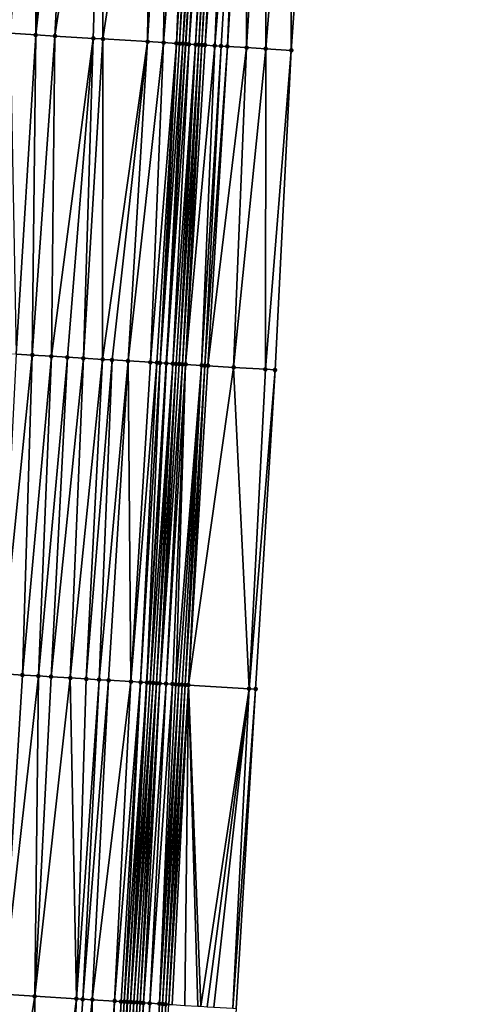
# Model space of a CAD drawing. Header units: feet. Extents: x 2004186 to 2014793, y 836912 to 864902.
# Tile 234 of 256: x 2010652 to 2010679, y 844083 to 844145. Entities that reach past the tile are written whole.
import ezdxf

# ---------------------------------------------------------------- set-up
doc = ezdxf.new("R2010")
doc.units = ezdxf.units.FT
doc.header["$LTSCALE"] = 100
doc.header["$MEASUREMENT"] = 0
for name, color, linetype, lineweight in [('EP_Travel Lane', 5, 'Continuous', 40), ('Road Shots', 4, 'Continuous', 200), ('Road X-Section', 30, 'Continuous', 13)]:
    doc.layers.add(name, color=color, linetype=linetype, lineweight=lineweight)
doc.layers.add('I-77 SB_MM21-27-Surface-Border', color=7, linetype='Continuous')
doc.layers.add('I-77 SB_MM21-27-Surface-TIN', color=7, linetype='Continuous')

msp = doc.modelspace()

# ---------------------------------------------------------------- linework, layer by layer
at = {"layer": 'EP_Travel Lane'}
msp.add_polyline3d([(2010652.293614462, 843983.7898986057, 402.2947427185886), (2010653.519511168, 844003.7446208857, 402.6985902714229), (2010654.74551243, 844023.7010450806, 403.0564440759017), (2010655.96587658, 844043.6601527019, 403.4205817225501), (2010657.179518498, 844063.619326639, 403.7991171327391), (2010658.392503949, 844083.5783035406, 404.1764646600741), (2010659.605508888, 844103.537601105, 404.5468741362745), (2010660.818492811, 844123.4965528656, 404.9201361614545), (2010662.031520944, 844143.4562320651, 405.279665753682), (2010663.244502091, 844163.4151381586, 405.6566152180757), (2010664.459991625, 844183.3718996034, 406.0666099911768), (2010665.681578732, 844203.3287732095, 406.4237878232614), (2010666.906776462, 844223.2876493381, 406.7890503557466), (2010668.131952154, 844243.24616647, 407.1425066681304), (2010669.357173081, 844263.2054204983, 407.4806353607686), (2010670.582100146, 844283.1598874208, 407.8354899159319), (2010671.806792, 844303.1105226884, 408.2226796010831), (2010673.031799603, 844323.0663015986, 408.5696765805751)], dxfattribs=at)
at = {"layer": 'I-77 SB_MM21-27-Surface-Border', "color": 3, "linetype": 'ByBlock', "lineweight": -2}
msp.add_polyline3d([(2010679.441837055, 844322.6775378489, 408.3066034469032), (2010677.817564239, 844302.745994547, 407.977288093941), (2010676.592881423, 844282.7955065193, 407.5984629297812), (2010675.367902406, 844262.8401932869, 407.2558964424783), (2010674.342303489, 844242.8686488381, 406.9189160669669), (2010673.316788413, 844222.898470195, 406.5529556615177), (2010672.291216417, 844202.9273642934, 406.1855635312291), (2010671.267680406, 844182.9597697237, 405.8222436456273), (2010670.047669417, 844163.0039254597, 405.4363128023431), (2010668.629237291, 844143.0574621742, 405.060058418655), (2010667.610031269, 844123.0861239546, 404.6875750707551), (2010666.391248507, 844103.1278178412, 404.3125215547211), (2010665.172410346, 844083.1686045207, 403.9459547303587), (2010663.753969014, 844063.2219904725, 403.5697989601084), (2010662.535033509, 844043.2632806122, 403.190444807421), (2010661.115064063, 844023.3155918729, 402.8230563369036), (2010659.494500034, 844003.3831283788, 402.478977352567), (2010658.073669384, 843983.4401941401, 402.0915249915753)], dxfattribs=at)
at = {"layer": 'I-77 SB_MM21-27-Surface-TIN', "color": 128, "linetype": 'ByBlock', "lineweight": -2}
for points in [[(2010652.67956592, 844164.0570336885, 405.8266912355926), (2010651.481775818, 844164.1298278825, 405.8449393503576), (2010651.061511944, 844144.1228637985, 405.4534576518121)], [(2010652.67956592, 844164.0570336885, 405.8266912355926), (2010651.061511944, 844144.1228637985, 405.4534576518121), (2010652.658569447, 844144.0258709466, 405.425069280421)], [(2010653.677729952, 844163.996463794, 405.8066815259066), (2010652.67956592, 844164.0570336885, 405.8266912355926), (2010652.658569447, 844144.0258709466, 405.425069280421)], [(2010654.875521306, 844163.9236901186, 405.7873614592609), (2010653.677729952, 844163.996463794, 405.8066815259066), (2010652.658569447, 844144.0258709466, 405.425069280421)], [(2010654.875521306, 844163.9236901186, 405.7873614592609), (2010652.658569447, 844144.0258709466, 405.425069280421), (2010653.856359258, 844143.9530719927, 405.4066774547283)], [(2010656.87182216, 844163.802104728, 405.7706218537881), (2010654.875521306, 844163.9236901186, 405.7873614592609), (2010653.856359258, 844143.9530719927, 405.4066774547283)], [(2010656.87182216, 844163.802104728, 405.7706218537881), (2010653.856359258, 844143.9530719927, 405.4066774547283), (2010656.251922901, 844143.8072124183, 405.3838621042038)], [(2010656.87182216, 844163.802104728, 405.7706218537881), (2010656.251922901, 844143.8072124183, 405.3838621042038), (2010656.850816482, 844143.7707912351, 405.3758249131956)], [(2010659.866283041, 844163.6198838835, 405.737297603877), (2010656.87182216, 844163.802104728, 405.7706218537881), (2010656.850816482, 844143.7707912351, 405.3758249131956)], [(2010659.866283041, 844163.6198838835, 405.737297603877), (2010656.850816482, 844143.7707912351, 405.3758249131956), (2010659.645641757, 844143.6006385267, 405.3483104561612)], [(2010660.864439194, 844163.5591849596, 405.7240288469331), (2010659.866283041, 844163.6198838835, 405.737297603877), (2010659.645641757, 844143.6006385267, 405.3483104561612)], [(2010660.864439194, 844163.5591849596, 405.7240288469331), (2010659.645641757, 844143.6006385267, 405.3483104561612), (2010660.643802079, 844143.5400078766, 405.3311078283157)], [(2010662.261868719, 844163.4743851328, 405.6961184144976), (2010660.864439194, 844163.5591849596, 405.7240288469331), (2010660.643802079, 844143.5400078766, 405.3311078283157)], [(2010662.261868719, 844163.4743851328, 405.6961184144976), (2010660.643802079, 844143.5400078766, 405.3311078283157), (2010661.442336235, 844143.4915999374, 405.3121900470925)], [(2010662.461503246, 844163.4622993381, 405.6906440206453), (2010662.261868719, 844163.4743851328, 405.6961184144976), (2010661.442336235, 844143.4915999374, 405.3121900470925)], [(2010662.661135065, 844163.4501691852, 405.6874870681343), (2010662.461503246, 844163.4622993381, 405.6906440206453), (2010661.442336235, 844143.4915999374, 405.3121900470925)], [(2010662.661135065, 844163.4501691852, 405.6874870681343), (2010661.442336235, 844143.4915999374, 405.3121900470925), (2010661.641973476, 844143.479558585, 405.304223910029)], [(2010662.860770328, 844163.4380954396, 405.6813831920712), (2010662.661135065, 844163.4501691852, 405.6874870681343), (2010661.641973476, 844143.479558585, 405.304223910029)], [(2010662.860770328, 844163.4380954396, 405.6813831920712), (2010661.641973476, 844143.479558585, 405.304223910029), (2010661.841614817, 844143.4675843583, 405.2926744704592)], [(2010662.860770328, 844163.4380954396, 405.6813831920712), (2010661.841614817, 844143.4675843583, 405.2926744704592), (2010663.244502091, 844163.4151381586, 405.6566152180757)], [(2010661.841614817, 844143.4675843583, 405.2926744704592), (2010662.031520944, 844143.4562320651, 405.279665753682), (2010663.244502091, 844163.4151381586, 405.6566152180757)], [(2010662.04125859, 844143.4556499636, 405.2789987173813), (2010663.244502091, 844163.4151381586, 405.6566152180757), (2010662.031520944, 844143.4562320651, 405.279665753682)], [(2010663.26005671, 844163.4142075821, 405.6556112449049), (2010663.244502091, 844163.4151381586, 405.6566152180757), (2010662.04125859, 844143.4556499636, 405.2789987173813)], [(2010663.26005671, 844163.4142075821, 405.6556112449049), (2010662.04125859, 844143.4556499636, 405.2789987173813), (2010662.240892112, 844143.4435476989, 405.2742842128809)], [(2010663.459681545, 844163.4019630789, 405.65842836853), (2010663.26005671, 844163.4142075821, 405.6556112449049), (2010662.240892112, 844143.4435476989, 405.2742842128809)], [(2010663.659300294, 844163.389618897, 405.6664530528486), (2010663.459681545, 844163.4019630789, 405.65842836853), (2010662.240892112, 844143.4435476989, 405.2742842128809)], [(2010663.659300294, 844163.389618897, 405.6664530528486), (2010662.240892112, 844143.4435476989, 405.2742842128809), (2010662.640140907, 844143.4190443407, 405.2808073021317)], [(2010663.858926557, 844163.3773977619, 405.668049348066), (2010663.659300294, 844163.389618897, 405.6664530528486), (2010662.640140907, 844143.4190443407, 405.2808073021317)], [(2010663.858926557, 844163.3773977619, 405.668049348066), (2010662.640140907, 844143.4190443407, 405.2808073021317), (2010662.83977005, 844143.4068703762, 405.2799202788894)], [(2010664.058557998, 844163.3652614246, 405.6652154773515), (2010663.858926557, 844163.3773977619, 405.668049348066), (2010662.83977005, 844143.4068703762, 405.2799202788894)], [(2010664.058557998, 844163.3652614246, 405.6652154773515), (2010662.83977005, 844143.4068703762, 405.2799202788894), (2010663.039407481, 844143.3948321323, 405.2717882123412)], [(2010664.258195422, 844163.3532230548, 405.6572634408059), (2010664.058557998, 844163.3652614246, 405.6652154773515), (2010663.039407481, 844143.3948321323, 405.2717882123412)], [(2010664.258195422, 844163.3532230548, 405.6572634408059), (2010663.039407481, 844143.3948321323, 405.2717882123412), (2010663.239050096, 844143.3828787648, 405.2591252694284)], [(2010664.65748013, 844163.3293077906, 405.6329233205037), (2010664.258195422, 844163.3532230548, 405.6572634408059), (2010663.239050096, 844143.3828787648, 405.2591252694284)], [(2010664.65748013, 844163.3293077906, 405.6329233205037), (2010663.239050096, 844143.3828787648, 405.2591252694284), (2010663.837962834, 844143.3467713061, 405.2343408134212)], [(2010665.456031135, 844163.28117578, 405.5999935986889), (2010664.65748013, 844163.3293077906, 405.6329233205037), (2010663.837962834, 844143.3467713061, 405.2343408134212)], [(2010665.456031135, 844163.28117578, 405.5999935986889), (2010663.837962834, 844143.3467713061, 405.2343408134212), (2010664.237236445, 844143.3226743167, 405.2191710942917)], [(2010665.456031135, 844163.28117578, 405.5999935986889), (2010664.237236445, 844143.3226743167, 405.2191710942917), (2010664.636497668, 844143.2983744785, 405.2148298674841)], [(2010665.855292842, 844163.2568838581, 405.5953314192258), (2010665.456031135, 844163.28117578, 405.5999935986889), (2010664.636497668, 844143.2983744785, 405.2148298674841)], [(2010665.855292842, 844163.2568838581, 405.5953314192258), (2010664.636497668, 844143.2983744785, 405.2148298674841), (2010665.834320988, 844143.2261242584, 405.1671454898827)], [(2010667.053115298, 844163.1846194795, 405.5494038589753), (2010665.855292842, 844163.2568838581, 405.5953314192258), (2010665.834320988, 844143.2261242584, 405.1671454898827)], [(2010667.053115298, 844163.1846194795, 405.5494038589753), (2010665.834320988, 844143.2261242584, 405.1671454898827), (2010667.032137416, 844143.1537611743, 405.1254860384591)], [(2010668.650208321, 844163.0882082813, 405.4912334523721), (2010667.053115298, 844163.1846194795, 405.5494038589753), (2010667.032137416, 844143.1537611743, 405.1254860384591)], [(2010668.650208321, 844163.0882082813, 405.4912334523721), (2010667.032137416, 844143.1537611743, 405.1254860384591), (2010668.629237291, 844143.0574621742, 405.060058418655)], [(2010668.650208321, 844163.0882082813, 405.4912334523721), (2010668.629237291, 844143.0574621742, 405.060058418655), (2010670.047669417, 844163.0039254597, 405.4363128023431)], [(2010652.658569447, 844144.0258709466, 405.425069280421), (2010651.061511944, 844144.1228637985, 405.4534576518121), (2010651.43973079, 844124.0666495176, 405.0622254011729)], [(2010652.658569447, 844144.0258709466, 405.425069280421), (2010651.43973079, 844124.0666495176, 405.0622254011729), (2010652.437886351, 844124.0059409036, 405.0489833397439)], [(2010653.856359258, 844143.9530719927, 405.4066774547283), (2010652.658569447, 844144.0258709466, 405.425069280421), (2010652.437886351, 844124.0059409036, 405.0489833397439)], [(2010653.856359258, 844143.9530719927, 405.4066774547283), (2010652.437886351, 844124.0059409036, 405.0489833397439), (2010653.635669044, 844123.9330253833, 405.036626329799)], [(2010656.251922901, 844143.8072124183, 405.3838621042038), (2010653.856359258, 844143.9530719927, 405.4066774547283), (2010653.635669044, 844123.9330253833, 405.036626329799)], [(2010656.251922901, 844143.8072124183, 405.3838621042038), (2010653.635669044, 844123.9330253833, 405.036626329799), (2010654.63381892, 844123.8722236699, 405.0284309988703)], [(2010656.251922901, 844143.8072124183, 405.3838621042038), (2010654.63381892, 844123.8722236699, 405.0284309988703), (2010655.631972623, 844123.8114846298, 405.0168382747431)], [(2010656.850816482, 844143.7707912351, 405.3758249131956), (2010656.251922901, 844143.8072124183, 405.3838621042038), (2010655.631972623, 844123.8114846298, 405.0168382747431)], [(2010656.850816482, 844143.7707912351, 405.3758249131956), (2010655.631972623, 844123.8114846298, 405.0168382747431), (2010656.829755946, 844123.7385794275, 405.0039219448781)], [(2010659.645641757, 844143.6006385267, 405.3483104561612), (2010656.850816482, 844143.7707912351, 405.3758249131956), (2010656.829755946, 844123.7385794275, 405.0039219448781)], [(2010659.645641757, 844143.6006385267, 405.3483104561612), (2010656.829755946, 844123.7385794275, 405.0039219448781), (2010657.428646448, 844123.7021078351, 404.99849326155)], [(2010659.645641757, 844143.6006385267, 405.3483104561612), (2010657.428646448, 844123.7021078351, 404.99849326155), (2010658.426800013, 844123.6413665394, 404.9870228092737)], [(2010660.643802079, 844143.5400078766, 405.3311078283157), (2010659.645641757, 844143.6006385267, 405.3483104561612), (2010658.426800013, 844123.6413665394, 404.9870228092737)], [(2010660.643802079, 844143.5400078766, 405.3311078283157), (2010658.426800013, 844123.6413665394, 404.9870228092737), (2010659.824226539, 844123.5565176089, 404.9607252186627)], [(2010661.442336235, 844143.4915999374, 405.3121900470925), (2010660.643802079, 844143.5400078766, 405.3311078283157), (2010659.824226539, 844123.5565176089, 404.9607252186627)], [(2010661.442336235, 844143.4915999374, 405.3121900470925), (2010659.824226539, 844123.5565176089, 404.9607252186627), (2010660.223493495, 844123.5323116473, 404.9512281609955)], [(2010661.442336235, 844143.4915999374, 405.3121900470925), (2010660.223493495, 844123.5323116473, 404.9512281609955), (2010660.423129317, 844123.5202470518, 404.9443988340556)], [(2010661.641973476, 844143.479558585, 405.304223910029), (2010661.442336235, 844143.4915999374, 405.3121900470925), (2010660.423129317, 844123.5202470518, 404.9443988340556)], [(2010661.841614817, 844143.4675843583, 405.2926744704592), (2010661.641973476, 844143.479558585, 405.304223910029), (2010660.423129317, 844123.5202470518, 404.9443988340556)], [(2010661.841614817, 844143.4675843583, 405.2926744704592), (2010660.423129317, 844123.5202470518, 404.9443988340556), (2010660.818492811, 844123.4965528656, 404.9201361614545)], [(2010661.841614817, 844143.4675843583, 405.2926744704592), (2010660.818492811, 844123.4965528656, 404.9201361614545), (2010662.031520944, 844143.4562320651, 405.279665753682)], [(2010660.822413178, 844123.4963179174, 404.9198955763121), (2010662.031520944, 844143.4562320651, 405.279665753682), (2010660.818492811, 844123.4965528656, 404.9201361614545)], [(2010662.04125859, 844143.4556499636, 405.2789987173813), (2010662.031520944, 844143.4562320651, 405.279665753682), (2010660.822413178, 844123.4963179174, 404.9198955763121)], [(2010662.240892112, 844143.4435476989, 405.2742842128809), (2010662.04125859, 844143.4556499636, 405.2789987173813), (2010660.822413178, 844123.4963179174, 404.9198955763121)], [(2010662.240892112, 844143.4435476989, 405.2742842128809), (2010660.822413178, 844123.4963179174, 404.9198955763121), (2010661.221659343, 844123.4717714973, 404.9288540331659)], [(2010662.640140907, 844143.4190443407, 405.2808073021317), (2010662.240892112, 844143.4435476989, 405.2742842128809), (2010661.221659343, 844123.4717714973, 404.9288540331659)], [(2010662.640140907, 844143.4190443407, 405.2808073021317), (2010661.221659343, 844123.4717714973, 404.9288540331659), (2010661.421287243, 844123.4595771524, 404.9290581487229)], [(2010662.640140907, 844143.4190443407, 405.2808073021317), (2010661.421287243, 844123.4595771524, 404.9290581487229), (2010661.620918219, 844123.447433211, 404.9265300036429)], [(2010662.83977005, 844143.4068703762, 405.2799202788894), (2010662.640140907, 844143.4190443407, 405.2808073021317), (2010661.620918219, 844123.447433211, 404.9265300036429)], [(2010662.83977005, 844143.4068703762, 405.2799202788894), (2010661.620918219, 844123.447433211, 404.9265300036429), (2010661.820557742, 844123.4354292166, 404.9164156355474)], [(2010663.039407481, 844143.3948321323, 405.2717882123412), (2010662.83977005, 844143.4068703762, 405.2799202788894), (2010661.820557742, 844123.4354292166, 404.9164156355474)], [(2010663.039407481, 844143.3948321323, 405.2717882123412), (2010661.820557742, 844123.4354292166, 404.9164156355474), (2010662.020199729, 844123.4234655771, 404.904113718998)], [(2010663.239050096, 844143.3828787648, 405.2591252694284), (2010663.039407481, 844143.3948321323, 405.2717882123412), (2010662.020199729, 844123.4234655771, 404.904113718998)], [(2010663.837962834, 844143.3467713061, 405.2343408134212), (2010663.239050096, 844143.3828787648, 405.2591252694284), (2010662.020199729, 844123.4234655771, 404.904113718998)], [(2010663.837962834, 844143.3467713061, 405.2343408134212), (2010662.020199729, 844123.4234655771, 404.904113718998), (2010663.018382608, 844123.3632043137, 404.8666217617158)], [(2010664.237236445, 844143.3226743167, 405.2191710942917), (2010663.837962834, 844143.3467713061, 405.2343408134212), (2010663.018382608, 844123.3632043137, 404.8666217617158)], [(2010664.237236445, 844143.3226743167, 405.2191710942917), (2010663.018382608, 844123.3632043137, 404.8666217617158), (2010663.218012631, 844123.3510447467, 404.864940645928)], [(2010664.636497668, 844143.2983744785, 405.2148298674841), (2010664.237236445, 844143.3226743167, 405.2191710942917), (2010663.218012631, 844123.3510447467, 404.864940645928)], [(2010664.636497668, 844143.2983744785, 405.2148298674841), (2010663.218012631, 844123.3510447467, 404.864940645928), (2010663.417645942, 844123.338939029, 404.8603404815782)], [(2010665.834320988, 844143.2261242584, 405.1671454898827), (2010664.636497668, 844143.2983744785, 405.2148298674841), (2010663.417645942, 844123.338939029, 404.8603404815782)], [(2010665.834320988, 844143.2261242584, 405.1671454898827), (2010663.417645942, 844123.338939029, 404.8603404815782), (2010665.014749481, 844123.2427000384, 404.7906484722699)], [(2010667.032137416, 844143.1537611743, 405.1254860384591), (2010665.834320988, 844143.2261242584, 405.1671454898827), (2010665.014749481, 844123.2427000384, 404.7906484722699)], [(2010667.032137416, 844143.1537611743, 405.1254860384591), (2010665.014749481, 844123.2427000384, 404.7906484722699), (2010667.011122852, 844123.1223021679, 404.7089072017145)], [(2010668.629237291, 844143.0574621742, 405.060058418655), (2010667.032137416, 844143.1537611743, 405.1254860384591), (2010667.011122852, 844123.1223021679, 404.7089072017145)], [(2010668.629237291, 844143.0574621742, 405.060058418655), (2010667.011122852, 844123.1223021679, 404.7089072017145), (2010667.610031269, 844123.0861239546, 404.6875750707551)], [(2010652.437886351, 844124.0059409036, 405.0489833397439), (2010651.43973079, 844124.0666495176, 405.0622254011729), (2010650.42056364, 844104.0959478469, 404.6766073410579)], [(2010652.437886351, 844124.0059409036, 405.0489833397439), (2010650.42056364, 844104.0959478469, 404.6766073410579), (2010651.817982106, 844104.0109669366, 404.6585395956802)], [(2010653.635669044, 844123.9330253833, 405.036626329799), (2010652.437886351, 844124.0059409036, 405.0489833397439), (2010651.817982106, 844104.0109669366, 404.6585395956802)], [(2010653.635669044, 844123.9330253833, 405.036626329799), (2010651.817982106, 844104.0109669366, 404.6585395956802), (2010652.816134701, 844103.9502097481, 404.6485266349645)], [(2010654.63381892, 844123.8722236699, 405.0284309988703), (2010653.635669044, 844123.9330253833, 405.036626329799), (2010652.816134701, 844103.9502097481, 404.6485266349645)], [(2010654.63381892, 844123.8722236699, 405.0284309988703), (2010652.816134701, 844103.9502097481, 404.6485266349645), (2010653.614657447, 844103.9016149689, 404.6399549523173)], [(2010655.631972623, 844123.8114846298, 405.0168382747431), (2010654.63381892, 844123.8722236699, 405.0284309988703), (2010653.614657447, 844103.9016149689, 404.6399549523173)], [(2010655.631972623, 844123.8114846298, 405.0168382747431), (2010653.614657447, 844103.9016149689, 404.6399549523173), (2010654.812434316, 844103.8286040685, 404.6331718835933)], [(2010656.829755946, 844123.7385794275, 405.0039219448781), (2010655.631972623, 844123.8114846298, 405.0168382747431), (2010654.812434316, 844103.8286040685, 404.6331718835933)], [(2010656.829755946, 844123.7385794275, 405.0039219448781), (2010654.812434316, 844103.8286040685, 404.6331718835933), (2010655.810584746, 844103.7678114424, 404.6249719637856)], [(2010657.428646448, 844123.7021078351, 404.99849326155), (2010656.829755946, 844123.7385794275, 405.0039219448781), (2010655.810584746, 844103.7678114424, 404.6249719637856)], [(2010657.428646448, 844123.7021078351, 404.99849326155), (2010655.810584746, 844103.7678114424, 404.6249719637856), (2010656.609104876, 844103.7191738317, 404.6185915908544)], [(2010658.426800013, 844123.6413665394, 404.9870228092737), (2010657.428646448, 844123.7021078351, 404.99849326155), (2010656.609104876, 844103.7191738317, 404.6185915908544)], [(2010658.426800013, 844123.6413665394, 404.9870228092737), (2010656.609104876, 844103.7191738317, 404.6185915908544), (2010657.207999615, 844103.6827716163, 404.6099184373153)], [(2010658.426800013, 844123.6413665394, 404.9870228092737), (2010657.207999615, 844103.6827716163, 404.6099184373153), (2010658.605426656, 844103.59793112, 404.5846669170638)], [(2010659.824226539, 844123.5565176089, 404.9607252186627), (2010658.426800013, 844123.6413665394, 404.9870228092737), (2010658.605426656, 844103.59793112, 404.5846669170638)], [(2010660.223493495, 844123.5323116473, 404.9512281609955), (2010659.824226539, 844123.5565176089, 404.9607252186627), (2010658.605426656, 844103.59793112, 404.5846669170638)], [(2010660.223493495, 844123.5323116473, 404.9512281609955), (2010658.605426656, 844103.59793112, 404.5846669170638), (2010659.204328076, 844103.5616383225, 404.5703957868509)], [(2010660.423129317, 844123.5202470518, 404.9443988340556), (2010660.223493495, 844123.5323116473, 404.9512281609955), (2010659.204328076, 844103.5616383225, 404.5703957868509)], [(2010660.423129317, 844123.5202470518, 404.9443988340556), (2010659.204328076, 844103.5616383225, 404.5703957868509), (2010659.603612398, 844103.5377167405, 404.5468831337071)], [(2010660.423129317, 844123.5202470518, 404.9443988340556), (2010659.603612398, 844103.5377167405, 404.5468831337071), (2010660.818492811, 844123.4965528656, 404.9201361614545)], [(2010659.603612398, 844103.5377167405, 404.5468831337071), (2010659.605508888, 844103.537601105, 404.5468741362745), (2010660.818492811, 844123.4965528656, 404.9201361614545)], [(2010660.822413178, 844123.4963179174, 404.9198955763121), (2010660.818492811, 844123.4965528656, 404.9201361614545), (2010659.605508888, 844103.537601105, 404.5468741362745)], [(2010660.822413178, 844123.4963179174, 404.9198955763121), (2010659.605508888, 844103.537601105, 404.5468741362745), (2010659.803241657, 844103.5255446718, 404.5459360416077)], [(2010661.221659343, 844123.4717714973, 404.9288540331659), (2010660.822413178, 844123.4963179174, 404.9198955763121), (2010659.803241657, 844103.5255446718, 404.5459360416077)], [(2010661.221659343, 844123.4717714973, 404.9288540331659), (2010659.803241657, 844103.5255446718, 404.5459360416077), (2010660.002864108, 844103.5132611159, 404.5506927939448)], [(2010661.221659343, 844123.4717714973, 404.9288540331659), (2010660.002864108, 844103.5132611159, 404.5506927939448), (2010660.202492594, 844103.5010763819, 404.5503936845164)], [(2010661.421287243, 844123.4595771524, 404.9290581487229), (2010661.221659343, 844123.4717714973, 404.9288540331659), (2010660.202492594, 844103.5010763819, 404.5503936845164)], [(2010661.421287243, 844123.4595771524, 404.9290581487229), (2010660.202492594, 844103.5010763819, 404.5503936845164), (2010660.402124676, 844103.4889505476, 404.5470811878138)], [(2010661.620918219, 844123.447433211, 404.9265300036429), (2010661.421287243, 844123.4595771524, 404.9290581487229), (2010660.402124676, 844103.4889505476, 404.5470811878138)], [(2010661.820557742, 844123.4354292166, 404.9164156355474), (2010661.620918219, 844123.447433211, 404.9265300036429), (2010660.402124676, 844103.4889505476, 404.5470811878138)], [(2010661.820557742, 844123.4354292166, 404.9164156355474), (2010660.402124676, 844103.4889505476, 404.5470811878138), (2010660.801404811, 844103.4649603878, 404.5270770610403)], [(2010662.020199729, 844123.4234655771, 404.904113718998), (2010661.820557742, 844123.4354292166, 404.9164156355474), (2010660.801404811, 844103.4649603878, 404.5270770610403)], [(2010662.020199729, 844123.4234655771, 404.904113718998), (2010660.801404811, 844103.4649603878, 404.5270770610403), (2010661.200682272, 844103.4409264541, 404.5093124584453)], [(2010662.020199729, 844123.4234655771, 404.904113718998), (2010661.200682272, 844103.4409264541, 404.5093124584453), (2010661.400322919, 844103.428940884, 404.4988238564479)], [(2010663.018382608, 844123.3632043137, 404.8666217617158), (2010662.020199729, 844123.4234655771, 404.904113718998), (2010661.400322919, 844103.428940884, 404.4988238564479)], [(2010663.018382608, 844123.3632043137, 404.8666217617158), (2010661.400322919, 844103.428940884, 404.4988238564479), (2010661.599960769, 844103.4169094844, 404.4906799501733)], [(2010663.018382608, 844123.3632043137, 404.8666217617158), (2010661.599960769, 844103.4169094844, 404.4906799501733), (2010661.799594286, 844103.4048071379, 404.4861657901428)], [(2010663.018382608, 844123.3632043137, 404.8666217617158), (2010661.799594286, 844103.4048071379, 404.4861657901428), (2010661.999221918, 844103.3926084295, 404.4865816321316)], [(2010663.218012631, 844123.3510447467, 404.864940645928), (2010663.018382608, 844123.3632043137, 404.8666217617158), (2010661.999221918, 844103.3926084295, 404.4865816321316)], [(2010663.218012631, 844123.3510447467, 404.864940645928), (2010661.999221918, 844103.3926084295, 404.4865816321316), (2010662.198854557, 844103.3804917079, 404.4828029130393)], [(2010663.417645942, 844123.338939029, 404.8603404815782), (2010663.218012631, 844123.3510447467, 404.864940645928), (2010662.198854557, 844103.3804917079, 404.4828029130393)], [(2010665.014749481, 844123.2427000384, 404.7906484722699), (2010663.417645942, 844123.338939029, 404.8603404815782), (2010662.198854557, 844103.3804917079, 404.4828029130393)], [(2010665.014749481, 844123.2427000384, 404.7906484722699), (2010662.198854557, 844103.3804917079, 404.4828029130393), (2010665.991973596, 844103.1518935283, 404.3281499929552)], [(2010667.011122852, 844123.1223021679, 404.7089072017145), (2010665.014749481, 844123.2427000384, 404.7906484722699), (2010665.991973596, 844103.1518935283, 404.3281499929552)], [(2010667.610031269, 844123.0861239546, 404.6875750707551), (2010667.011122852, 844123.1223021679, 404.7089072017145), (2010665.991973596, 844103.1518935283, 404.3281499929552)], [(2010667.610031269, 844123.0861239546, 404.6875750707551), (2010665.991973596, 844103.1518935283, 404.3281499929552), (2010666.391248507, 844103.1278178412, 404.3125215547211)], [(2010651.817982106, 844104.0109669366, 404.6585395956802), (2010650.42056364, 844104.0959478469, 404.6766073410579), (2010650.599183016, 844084.0523934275, 404.2734744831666)], [(2010652.816134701, 844103.9502097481, 404.6485266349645), (2010651.817982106, 844104.0109669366, 404.6585395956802), (2010650.599183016, 844084.0523934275, 404.2734744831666)], [(2010652.816134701, 844103.9502097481, 404.6485266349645), (2010650.599183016, 844084.0523934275, 404.2734744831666), (2010652.595479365, 844083.9307342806, 404.2602822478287)], [(2010653.614657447, 844103.9016149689, 404.6399549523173), (2010652.816134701, 844103.9502097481, 404.6485266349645), (2010652.595479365, 844083.9307342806, 404.2602822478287)], [(2010654.812434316, 844103.8286040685, 404.6331718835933), (2010653.614657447, 844103.9016149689, 404.6399549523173), (2010652.595479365, 844083.9307342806, 404.2602822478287)], [(2010654.812434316, 844103.8286040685, 404.6331718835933), (2010652.595479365, 844083.9307342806, 404.2602822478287), (2010655.190668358, 844083.7726386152, 404.2398575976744)], [(2010655.810584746, 844103.7678114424, 404.6249719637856), (2010654.812434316, 844103.8286040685, 404.6331718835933), (2010655.190668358, 844083.7726386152, 404.2398575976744)], [(2010656.609104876, 844103.7191738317, 404.6185915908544), (2010655.810584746, 844103.7678114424, 404.6249719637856), (2010655.190668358, 844083.7726386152, 404.2398575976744)], [(2010656.609104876, 844103.7191738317, 404.6185915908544), (2010655.190668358, 844083.7726386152, 404.2398575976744), (2010655.589926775, 844083.7482928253, 404.2379658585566)], [(2010657.207999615, 844103.6827716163, 404.6099184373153), (2010656.609104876, 844103.7191738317, 404.6185915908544), (2010655.589926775, 844083.7482928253, 404.2379658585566)], [(2010657.207999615, 844103.6827716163, 404.6099184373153), (2010655.589926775, 844083.7482928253, 404.2379658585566), (2010656.188821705, 844083.7118937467, 404.2287308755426)], [(2010658.605426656, 844103.59793112, 404.5846669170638), (2010657.207999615, 844103.6827716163, 404.6099184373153), (2010656.188821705, 844083.7118937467, 404.2287308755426)], [(2010658.605426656, 844103.59793112, 404.5846669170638), (2010656.188821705, 844083.7118937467, 404.2287308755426), (2010657.586249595, 844083.6270671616, 404.2015879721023)], [(2010659.204328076, 844103.5616383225, 404.5703957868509), (2010658.605426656, 844103.59793112, 404.5846669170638), (2010657.586249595, 844083.6270671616, 404.2015879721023)], [(2010659.204328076, 844103.5616383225, 404.5703957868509), (2010657.586249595, 844083.6270671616, 404.2015879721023), (2010657.985512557, 844083.602795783, 404.1957162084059)], [(2010659.204328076, 844103.5616383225, 404.5703957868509), (2010657.985512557, 844083.602795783, 404.1957162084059), (2010658.185149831, 844083.590754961, 404.1877061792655)], [(2010659.603612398, 844103.5377167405, 404.5468831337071), (2010659.204328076, 844103.5616383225, 404.5703957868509), (2010658.185149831, 844083.590754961, 404.1877061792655)], [(2010659.603612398, 844103.5377167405, 404.5468831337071), (2010658.185149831, 844083.590754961, 404.1877061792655), (2010658.384790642, 844083.5787720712, 404.1765975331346)], [(2010659.603612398, 844103.5377167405, 404.5468831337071), (2010658.384790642, 844083.5787720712, 404.1765975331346), (2010658.392503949, 844083.5783035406, 404.1764646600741)], [(2010659.603612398, 844103.5377167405, 404.5468831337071), (2010658.392503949, 844083.5783035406, 404.1764646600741), (2010659.605508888, 844103.537601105, 404.5468741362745)], [(2010658.584422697, 844083.5666457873, 404.1731585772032), (2010659.605508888, 844103.537601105, 404.5468741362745), (2010658.392503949, 844083.5783035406, 404.1764646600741)], [(2010659.803241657, 844103.5255446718, 404.5459360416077), (2010659.605508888, 844103.537601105, 404.5468741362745), (2010658.584422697, 844083.5666457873, 404.1731585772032)], [(2010660.002864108, 844103.5132611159, 404.5506927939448), (2010659.803241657, 844103.5255446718, 404.5459360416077), (2010658.584422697, 844083.5666457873, 404.1731585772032)], [(2010660.002864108, 844103.5132611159, 404.5506927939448), (2010658.584422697, 844083.5666457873, 404.1731585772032), (2010658.784047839, 844083.5544062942, 404.1757748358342)], [(2010660.202492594, 844103.5010763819, 404.5503936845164), (2010660.002864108, 844103.5132611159, 404.5506927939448), (2010658.784047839, 844083.5544062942, 404.1757748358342)], [(2010660.202492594, 844103.5010763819, 404.5503936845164), (2010658.784047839, 844083.5544062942, 404.1757748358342), (2010658.983675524, 844083.5422084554, 404.1761631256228)], [(2010660.202492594, 844103.5010763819, 404.5503936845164), (2010658.983675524, 844083.5422084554, 404.1761631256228), (2010659.183308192, 844083.5300922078, 404.1721873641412)], [(2010660.402124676, 844103.4889505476, 404.5470811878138), (2010660.202492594, 844103.5010763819, 404.5503936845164), (2010659.183308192, 844083.5300922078, 404.1721873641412)], [(2010660.402124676, 844103.4889505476, 404.5470811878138), (2010659.183308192, 844083.5300922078, 404.1721873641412), (2010659.382946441, 844083.5180673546, 404.1633232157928)], [(2010660.801404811, 844103.4649603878, 404.5270770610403), (2010660.402124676, 844103.4889505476, 404.5470811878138), (2010659.382946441, 844083.5180673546, 404.1633232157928)], [(2010660.801404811, 844103.4649603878, 404.5270770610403), (2010659.382946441, 844083.5180673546, 404.1633232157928), (2010659.782229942, 844083.4941323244, 404.1394612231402)], [(2010661.200682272, 844103.4409264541, 404.5093124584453), (2010660.801404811, 844103.4649603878, 404.5270770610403), (2010659.782229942, 844083.4941323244, 404.1394612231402)], [(2010661.200682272, 844103.4409264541, 404.5093124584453), (2010659.782229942, 844083.4941323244, 404.1394612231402), (2010660.381138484, 844083.4579561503, 404.1183037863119)], [(2010661.400322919, 844103.428940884, 404.4988238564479), (2010661.200682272, 844103.4409264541, 404.5093124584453), (2010660.381138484, 844083.4579561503, 404.1183037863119)], [(2010661.599960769, 844103.4169094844, 404.4906799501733), (2010661.400322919, 844103.428940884, 404.4988238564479), (2010660.381138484, 844083.4579561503, 404.1183037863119)], [(2010661.599960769, 844103.4169094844, 404.4906799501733), (2010660.381138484, 844083.4579561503, 404.1183037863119), (2010660.580775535, 844083.4459116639, 404.1104897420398)], [(2010661.799594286, 844103.4048071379, 404.4861657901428), (2010661.599960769, 844103.4169094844, 404.4906799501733), (2010660.580775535, 844083.4459116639, 404.1104897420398)], [(2010661.799594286, 844103.4048071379, 404.4861657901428), (2010660.580775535, 844083.4459116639, 404.1104897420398), (2010660.78040852, 844083.4338006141, 404.1062359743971)], [(2010661.999221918, 844103.3926084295, 404.4865816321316), (2010661.799594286, 844103.4048071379, 404.4861657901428), (2010660.78040852, 844083.4338006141, 404.1062359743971)], [(2010661.999221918, 844103.3926084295, 404.4865816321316), (2010660.78040852, 844083.4338006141, 404.1062359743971), (2010660.980038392, 844083.4216385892, 404.1047086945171)], [(2010662.198854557, 844103.3804917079, 404.4828029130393), (2010661.999221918, 844103.3926084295, 404.4865816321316), (2010660.980038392, 844083.4216385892, 404.1047086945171)], [(2010662.198854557, 844103.3804917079, 404.4828029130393), (2010660.980038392, 844083.4216385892, 404.1047086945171), (2010661.179672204, 844083.4095410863, 404.0997303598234)], [(2010662.198854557, 844103.3804917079, 404.4828029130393), (2010661.179672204, 844083.4095410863, 404.0997303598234), (2010661.978220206, 844083.3613598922, 404.0686479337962)], [(2010662.198854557, 844103.3804917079, 404.4828029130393), (2010661.978220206, 844083.3613598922, 404.0686479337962), (2010662.776769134, 844083.3131938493, 404.0367551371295)], [(2010665.991973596, 844103.1518935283, 404.3281499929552), (2010662.198854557, 844103.3804917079, 404.4828029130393), (2010662.976404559, 844083.3011227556, 404.0303642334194)], [(2010662.198854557, 844103.3804917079, 404.4828029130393), (2010662.776769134, 844083.3131938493, 404.0367551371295), (2010662.976404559, 844083.3011227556, 404.0303642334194)], [(2010665.991973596, 844103.1518935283, 404.3281499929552), (2010662.976404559, 844083.3011227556, 404.0303642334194), (2010663.375681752, 844083.2770844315, 404.0120271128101)], [(2010665.991973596, 844103.1518935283, 404.3281499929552), (2010663.375681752, 844083.2770844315, 404.0120271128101), (2010663.77495321, 844083.2529521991, 403.9987128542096)], [(2010665.991973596, 844103.1518935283, 404.3281499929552), (2010663.77495321, 844083.2529521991, 403.9987128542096), (2010664.972772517, 844083.1806362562, 403.9544507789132)], [(2010666.391248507, 844103.1278178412, 404.3125215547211), (2010665.991973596, 844103.1518935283, 404.3281499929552), (2010664.972772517, 844083.1806362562, 403.9544507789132)], [(2010666.391248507, 844103.1278178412, 404.3125215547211), (2010664.972772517, 844083.1806362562, 403.9544507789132), (2010665.172410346, 844083.1686045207, 403.9459547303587)], [(2010652.595479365, 844083.9307342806, 404.2602822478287), (2010650.599183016, 844084.0523934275, 404.2734744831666), (2010649.380385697, 844064.093848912, 403.8956143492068)], [(2010652.595479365, 844083.9307342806, 404.2602822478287), (2010649.380385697, 844064.093848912, 403.8956143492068), (2010652.57446337, 844063.8992518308, 403.8704867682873)], [(2010655.190668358, 844083.7726386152, 404.2398575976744), (2010652.595479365, 844083.9307342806, 404.2602822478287), (2010652.57446337, 844063.8992518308, 403.8704867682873)], [(2010655.190668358, 844083.7726386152, 404.2398575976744), (2010652.57446337, 844063.8992518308, 403.8704867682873), (2010654.17150739, 844063.8020381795, 403.8532057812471)], [(2010655.589926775, 844083.7482928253, 404.2379658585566), (2010655.190668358, 844083.7726386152, 404.2398575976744), (2010654.17150739, 844063.8020381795, 403.8532057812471)], [(2010656.188821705, 844083.7118937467, 404.2287308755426), (2010655.589926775, 844083.7482928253, 404.2379658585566), (2010654.17150739, 844063.8020381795, 403.8532057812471)], [(2010656.188821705, 844083.7118937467, 404.2287308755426), (2010654.17150739, 844063.8020381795, 403.8532057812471), (2010656.167823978, 844063.6807104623, 403.821082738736)], [(2010657.586249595, 844083.6270671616, 404.2015879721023), (2010656.188821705, 844083.7118937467, 404.2287308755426), (2010656.167823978, 844063.6807104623, 403.821082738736)], [(2010657.586249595, 844083.6270671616, 404.2015879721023), (2010656.167823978, 844063.6807104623, 403.821082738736), (2010656.766717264, 844063.6442844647, 403.8129841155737)], [(2010657.985512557, 844083.602795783, 404.1957162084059), (2010657.586249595, 844083.6270671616, 404.2015879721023), (2010656.766717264, 844063.6442844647, 403.8129841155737)], [(2010657.985512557, 844083.602795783, 404.1957162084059), (2010656.766717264, 844063.6442844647, 403.8129841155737), (2010656.966351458, 844063.632193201, 403.807465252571)], [(2010658.185149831, 844083.590754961, 404.1877061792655), (2010657.985512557, 844083.602795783, 404.1957162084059), (2010656.966351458, 844063.632193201, 403.807465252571)], [(2010658.185149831, 844083.590754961, 404.1877061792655), (2010656.966351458, 844063.632193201, 403.807465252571), (2010657.16598845, 844063.62014776, 403.7994000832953)], [(2010658.384790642, 844083.5787720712, 404.1765975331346), (2010658.185149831, 844083.590754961, 404.1877061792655), (2010657.16598845, 844063.62014776, 403.7994000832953)], [(2010658.384790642, 844083.5787720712, 404.1765975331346), (2010657.16598845, 844063.62014776, 403.7994000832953), (2010657.179518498, 844063.619326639, 403.7991171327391)], [(2010658.384790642, 844083.5787720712, 404.1765975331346), (2010657.179518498, 844063.619326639, 403.7991171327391), (2010658.392503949, 844083.5783035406, 404.1764646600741)], [(2010657.365621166, 844063.6080323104, 403.7952252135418), (2010658.392503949, 844083.5783035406, 404.1764646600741), (2010657.179518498, 844063.619326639, 403.7991171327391)], [(2010658.584422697, 844083.5666457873, 404.1731585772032), (2010658.392503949, 844083.5783035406, 404.1764646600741), (2010657.365621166, 844063.6080323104, 403.7952252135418)], [(2010658.784047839, 844083.5544062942, 404.1757748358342), (2010658.584422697, 844083.5666457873, 404.1731585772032), (2010657.365621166, 844063.6080323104, 403.7952252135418)], [(2010658.784047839, 844083.5544062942, 404.1757748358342), (2010657.365621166, 844063.6080323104, 403.7952252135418), (2010657.764878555, 844063.583669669, 403.7941962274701)], [(2010658.983675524, 844083.5422084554, 404.1761631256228), (2010658.784047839, 844083.5544062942, 404.1757748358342), (2010657.764878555, 844063.583669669, 403.7941962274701)], [(2010658.983675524, 844083.5422084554, 404.1761631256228), (2010657.764878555, 844063.583669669, 403.7941962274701), (2010657.964512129, 844063.5715682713, 403.7892405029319)], [(2010659.183308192, 844083.5300922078, 404.1721873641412), (2010658.983675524, 844083.5422084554, 404.1761631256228), (2010657.964512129, 844063.5715682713, 403.7892405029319)], [(2010659.382946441, 844083.5180673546, 404.1633232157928), (2010659.183308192, 844083.5300922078, 404.1721873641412), (2010657.964512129, 844063.5715682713, 403.7892405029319)], [(2010659.382946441, 844083.5180673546, 404.1633232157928), (2010657.964512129, 844063.5715682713, 403.7892405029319), (2010658.563427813, 844063.5355090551, 403.7607602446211)], [(2010659.782229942, 844083.4941323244, 404.1394612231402), (2010659.382946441, 844083.5180673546, 404.1633232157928), (2010658.563427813, 844063.5355090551, 403.7607602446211)], [(2010659.782229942, 844083.4941323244, 404.1394612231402), (2010658.563427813, 844063.5355090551, 403.7607602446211), (2010659.162332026, 844063.4992619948, 403.7427182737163)], [(2010660.381138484, 844083.4579561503, 404.1183037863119), (2010659.782229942, 844083.4941323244, 404.1394612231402), (2010659.162332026, 844063.4992619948, 403.7427182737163)], [(2010660.580775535, 844083.4459116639, 404.1104897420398), (2010660.381138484, 844083.4579561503, 404.1183037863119), (2010659.162332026, 844063.4992619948, 403.7427182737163)], [(2010660.580775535, 844083.4459116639, 404.1104897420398), (2010659.162332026, 844063.4992619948, 403.7427182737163), (2010659.561605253, 844063.4751587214, 403.7272765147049)], [(2010660.78040852, 844083.4338006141, 404.1062359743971), (2010660.580775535, 844083.4459116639, 404.1104897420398), (2010659.561605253, 844063.4751587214, 403.7272765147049)], [(2010660.980038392, 844083.4216385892, 404.1047086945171), (2010660.78040852, 844083.4338006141, 404.1062359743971), (2010659.561605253, 844063.4751587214, 403.7272765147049)]]:
    msp.add_3dface(points, dxfattribs=at)
at = {"layer": 'Road Shots', "lineweight": 100}
for p in [(2010652.658569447, 844144.0258709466, 405.425069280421), (2010653.856359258, 844143.9530719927, 405.4066774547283), (2010656.251922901, 844143.8072124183, 405.3838621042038), (2010656.850816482, 844143.7707912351, 405.3758249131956), (2010659.645641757, 844143.6006385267, 405.3483104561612), (2010660.643802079, 844143.5400078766, 405.3311078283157), (2010661.442336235, 844143.4915999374, 405.3121900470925), (2010661.641973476, 844143.479558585, 405.304223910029), (2010661.841614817, 844143.4675843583, 405.2926744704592), (2010662.04125859, 844143.4556499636, 405.2789987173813), (2010662.240892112, 844143.4435476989, 405.2742842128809), (2010662.640140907, 844143.4190443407, 405.2808073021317), (2010662.83977005, 844143.4068703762, 405.2799202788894), (2010663.039407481, 844143.3948321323, 405.2717882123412), (2010663.239050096, 844143.3828787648, 405.2591252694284), (2010663.837962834, 844143.3467713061, 405.2343408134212), (2010664.237236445, 844143.3226743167, 405.2191710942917), (2010664.636497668, 844143.2983744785, 405.2148298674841), (2010665.834320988, 844143.2261242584, 405.1671454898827), (2010667.032137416, 844143.1537611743, 405.1254860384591), (2010668.629237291, 844143.0574621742, 405.060058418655), (2010652.437886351, 844124.0059409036, 405.0489833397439), (2010653.635669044, 844123.9330253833, 405.036626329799), (2010654.63381892, 844123.8722236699, 405.0284309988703), (2010655.631972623, 844123.8114846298, 405.0168382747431), (2010656.829755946, 844123.7385794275, 405.0039219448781), (2010657.428646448, 844123.7021078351, 404.99849326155), (2010658.426800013, 844123.6413665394, 404.9870228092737), (2010659.824226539, 844123.5565176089, 404.9607252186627), (2010660.223493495, 844123.5323116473, 404.9512281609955), (2010660.423129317, 844123.5202470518, 404.9443988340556), (2010660.822413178, 844123.4963179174, 404.9198955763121), (2010661.221659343, 844123.4717714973, 404.9288540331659), (2010661.421287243, 844123.4595771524, 404.9290581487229), (2010661.620918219, 844123.447433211, 404.9265300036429), (2010661.820557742, 844123.4354292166, 404.9164156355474), (2010662.020199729, 844123.4234655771, 404.904113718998), (2010663.018382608, 844123.3632043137, 404.8666217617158), (2010663.218012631, 844123.3510447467, 404.864940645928), (2010663.417645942, 844123.338939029, 404.8603404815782), (2010665.014749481, 844123.2427000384, 404.7906484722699), (2010667.011122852, 844123.1223021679, 404.7089072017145), (2010667.610031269, 844123.0861239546, 404.6875750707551), (2010651.817982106, 844104.0109669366, 404.6585395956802), (2010652.816134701, 844103.9502097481, 404.6485266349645), (2010653.614657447, 844103.9016149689, 404.6399549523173), (2010654.812434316, 844103.8286040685, 404.6331718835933), (2010655.810584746, 844103.7678114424, 404.6249719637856), (2010656.609104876, 844103.7191738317, 404.6185915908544), (2010657.207999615, 844103.6827716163, 404.6099184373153), (2010658.605426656, 844103.59793112, 404.5846669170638), (2010659.204328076, 844103.5616383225, 404.5703957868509), (2010659.603612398, 844103.5377167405, 404.5468831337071), (2010659.803241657, 844103.5255446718, 404.5459360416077), (2010660.002864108, 844103.5132611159, 404.5506927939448), (2010660.202492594, 844103.5010763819, 404.5503936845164), (2010660.402124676, 844103.4889505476, 404.5470811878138), (2010660.801404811, 844103.4649603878, 404.5270770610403), (2010661.200682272, 844103.4409264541, 404.5093124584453), (2010661.400322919, 844103.428940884, 404.4988238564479), (2010661.599960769, 844103.4169094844, 404.4906799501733), (2010661.799594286, 844103.4048071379, 404.4861657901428), (2010661.999221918, 844103.3926084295, 404.4865816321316), (2010662.198854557, 844103.3804917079, 404.4828029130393), (2010665.991973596, 844103.1518935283, 404.3281499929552), (2010666.391248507, 844103.1278178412, 404.3125215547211), (2010652.595479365, 844083.9307342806, 404.2602822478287), (2010655.190668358, 844083.7726386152, 404.2398575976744), (2010655.589926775, 844083.7482928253, 404.2379658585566), (2010656.188821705, 844083.7118937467, 404.2287308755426), (2010657.586249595, 844083.6270671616, 404.2015879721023), (2010657.985512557, 844083.602795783, 404.1957162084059), (2010658.185149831, 844083.590754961, 404.1877061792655), (2010658.384790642, 844083.5787720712, 404.1765975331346), (2010658.584422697, 844083.5666457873, 404.1731585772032), (2010658.784047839, 844083.5544062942, 404.1757748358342), (2010658.983675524, 844083.5422084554, 404.1761631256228), (2010659.183308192, 844083.5300922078, 404.1721873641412), (2010659.382946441, 844083.5180673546, 404.1633232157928), (2010659.782229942, 844083.4941323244, 404.1394612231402), (2010660.381138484, 844083.4579561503, 404.1183037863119), (2010660.580775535, 844083.4459116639, 404.1104897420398), (2010660.78040852, 844083.4338006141, 404.1062359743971)]:
    msp.add_point(p, dxfattribs=at)
at = {"layer": 'Road X-Section', "extrusion": (0.06094217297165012, 0.9979649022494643, 0.0187644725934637), "elevation": 964967.2599548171, "flags": 128}
msp.add_lwpolyline([(-1955428.707177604, -17705.40835293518), (-1955429.307177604, -17705.38648089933), (-1955429.907177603, -17705.36735677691), (-1955430.507177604, -17705.3470907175), (-1955431.107177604, -17705.32990089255), (-1955431.707177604, -17705.30457761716), (-1955432.107177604, -17705.29777699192), (-1955432.307177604, -17705.29275912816), (-1955432.507177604, -17705.28438710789), (-1955432.907177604, -17705.26042729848), (-1955433.107177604, -17705.24780751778), (-1955433.307177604, -17705.23861834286), (-1955433.507177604, -17705.23403574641), (-1955433.707177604, -17705.23604775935), (-1955433.907177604, -17705.24213335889), (-1955434.107177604, -17705.25149730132), (-1955434.307177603, -17705.25193692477), (-1955434.507177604, -17705.23708564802), (-1955434.707177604, -17705.21961700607), (-1955434.907177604, -17705.20876914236), (-1955435.107177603, -17705.20147691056), (-1955435.307177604, -17705.19725536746), (-1955435.707177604, -17705.18113489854), (-1955436.107177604, -17705.17182057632), (-1955437.107177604, -17705.15261619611), (-1955438.907177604, -17705.114987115), (-1955440.707177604, -17705.08071310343), (-1955441.707177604, -17705.06072639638), (-1955442.507177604, -17705.03967452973), (-1955444.107177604, -17705.00417730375), (-1955444.307177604, -17705.00089204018), (-1955444.907177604, -17704.98590829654), (-1955445.507177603, -17704.96822320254), (-1955445.707177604, -17704.96098833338), (-1955446.107177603, -17704.95254692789), (-1955446.307177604, -17704.95159671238), (-1955446.907177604, -17704.93753290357), (-1955447.107177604, -17704.93388457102), (-1955447.707177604, -17704.91926566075), (-1955448.307177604, -17704.90882122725), (-1955449.507177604, -17704.89205189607), (-1955451.107177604, -17704.87073608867), (-1955452.507177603, -17704.84270899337), (-1955453.307177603, -17704.83305722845), (-1955455.907177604, -17704.78990506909), (-1955457.507177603, -17704.75915037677), (-1955457.907177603, -17704.7549019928), (-1955458.107177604, -17704.75372853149), (-1955459.107177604, -17704.7634335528), (-1955459.507177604, -17704.76549183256), (-1955461.107177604, -17704.79388520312), (-1955462.307177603, -17704.81228026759), (-1955464.707177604, -17704.83509963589), (-1955465.307177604, -17704.84313824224), (-1955468.107177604, -17704.87065754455), (-1955469.107177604, -17704.88786320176), (-1955469.907177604, -17704.9067843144), (-1955470.107177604, -17704.91475185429), (-1955470.307177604, -17704.92630332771), (-1955470.507177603, -17704.93998148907), (-1955470.707177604, -17704.94469682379), (-1955471.107177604, -17704.93817258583), (-1955471.307177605, -17704.93905976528), (-1955471.507177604, -17704.94719326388), (-1955471.707177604, -17704.95985843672), (-1955472.307177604, -17704.98464725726), (-1955472.707177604, -17704.99981964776), (-1955473.107177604, -17705.00416163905), (-1955474.307177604, -17705.05185441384), (-1955475.507177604, -17705.09352120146), (-1955477.107177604, -17705.15896034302)], dxfattribs=at)
at = {"layer": 'Road X-Section', "extrusion": (0.06094248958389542, 0.9979702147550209, 0.01847872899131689), "elevation": 964952.2655318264, "flags": 128}
msp.add_lwpolyline([(-1955428.714696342, -17429.64032384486), (-1955429.314696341, -17429.62004160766), (-1955429.714696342, -17429.60864140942), (-1955430.114696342, -17429.59186698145), (-1955430.514696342, -17429.58099037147), (-1955430.914696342, -17429.56862488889), (-1955431.714696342, -17429.53844908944), (-1955431.914696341, -17429.53635645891), (-1955432.114696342, -17429.53023293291), (-1955432.714696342, -17429.49544971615), (-1955433.314696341, -17429.4678309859), (-1955433.514696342, -17429.46160669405), (-1955433.714696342, -17429.46068454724), (-1955434.114696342, -17429.46954270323), (-1955434.314696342, -17429.46472796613), (-1955434.714696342, -17429.43543905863), (-1955434.914696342, -17429.42840709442), (-1955435.914696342, -17429.4089404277), (-1955437.514696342, -17429.37488245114), (-1955439.114696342, -17429.34435242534), (-1955440.114696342, -17429.32167104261), (-1955441.114696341, -17429.30165619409), (-1955441.914696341, -17429.28633339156), (-1955443.514696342, -17429.24406778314), (-1955444.714696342, -17429.21648701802), (-1955445.514696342, -17429.19544119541), (-1955445.714696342, -17429.18767392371), (-1955446.114696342, -17429.18013614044), (-1955446.314696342, -17429.18356551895), (-1955446.514696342, -17429.18019698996), (-1955447.114696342, -17429.15769661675), (-1955447.714696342, -17429.1446356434), (-1955448.314696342, -17429.1352551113), (-1955449.114696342, -17429.12635947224), (-1955450.314696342, -17429.10644652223), (-1955450.914696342, -17429.09348794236), (-1955451.514696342, -17429.08330105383), (-1955452.514696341, -17429.06248796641), (-1955453.114696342, -17429.05338108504), (-1955454.114696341, -17429.03850017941), (-1955455.514696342, -17429.01371773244), (-1955457.314696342, -17428.97245962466), (-1955457.914696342, -17428.96515112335), (-1955458.914696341, -17428.96724364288), (-1955461.114696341, -17429.00511687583), (-1955462.114696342, -17429.01836119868), (-1955463.314696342, -17429.03072031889), (-1955464.314696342, -17429.03891704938), (-1955465.314696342, -17429.05051175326), (-1955466.514696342, -17429.06343028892), (-1955467.114696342, -17429.06885989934), (-1955468.114696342, -17429.08033231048), (-1955469.514696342, -17429.10663439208), (-1955469.914696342, -17429.11613307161), (-1955470.114696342, -17429.12296356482), (-1955470.514696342, -17429.14747100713), (-1955470.914696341, -17429.13851102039), (-1955471.114696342, -17429.13830686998), (-1955471.314696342, -17429.1408354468), (-1955471.514696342, -17429.15095154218), (-1955471.714696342, -17429.16325555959), (-1955472.714696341, -17429.20075391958), (-1955472.914696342, -17429.20243532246), (-1955473.114696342, -17429.20703627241), (-1955474.714696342, -17429.2767401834), (-1955476.714696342, -17429.35849541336), (-1955477.314696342, -17429.37983118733)], dxfattribs=at)
at = {"layer": 'Road X-Section', "extrusion": (0.06094121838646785, 0.997949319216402, 0.01957866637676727), "elevation": 964912.5173056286, "flags": 128}
msp.add_lwpolyline([(-1955428.910053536, -18491.18953168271), (-1955429.710053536, -18491.16309812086), (-1955430.510053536, -18491.13252916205), (-1955430.910053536, -18491.11973677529), (-1955431.710053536, -18491.08954523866), (-1955432.110053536, -18491.08626646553), (-1955432.310053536, -18491.0811503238), (-1955432.510053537, -18491.07352645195), (-1955432.710053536, -18491.06349236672), (-1955433.310053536, -18491.02336364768), (-1955433.510053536, -18491.01424287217), (-1955433.710053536, -18491.01114750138), (-1955433.910053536, -18491.01257062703), (-1955434.110053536, -18491.01731081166), (-1955434.310053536, -18491.01295993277), (-1955434.710053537, -18490.98912941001), (-1955434.910053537, -18490.97940212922), (-1955435.710053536, -18490.95598184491), (-1955436.510053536, -18490.94075874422), (-1955437.310053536, -18490.92300950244), (-1955438.310053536, -18490.90437349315), (-1955439.510053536, -18490.88608067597), (-1955441.110053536, -18490.85565855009), (-1955441.910053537, -18490.83978362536), (-1955442.510053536, -18490.82252011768), (-1955443.710053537, -18490.79467890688), (-1955444.310053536, -18490.78327779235), (-1955444.510053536, -18490.77802974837), (-1955445.110053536, -18490.7667898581), (-1955445.710053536, -18490.7520329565), (-1955445.910053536, -18490.75034558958), (-1955446.310053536, -18490.75298734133), (-1955446.910053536, -18490.73637431), (-1955447.310053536, -18490.71949390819), (-1955447.710053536, -18490.70896375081), (-1955448.310053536, -18490.69738199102), (-1955449.510053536, -18490.68049506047), (-1955451.510053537, -18490.64432088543), (-1955453.110053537, -18490.61752860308), (-1955454.910053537, -18490.58721088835), (-1955456.310053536, -18490.55599135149), (-1955457.110053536, -18490.53937326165), (-1955457.910053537, -18490.53090742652), (-1955458.110053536, -18490.52984398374), (-1955458.510053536, -18490.53701083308), (-1955458.710053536, -18490.53734310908), (-1955459.110053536, -18490.54117170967), (-1955459.310053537, -18490.54121632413), (-1955460.710053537, -18490.5586842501), (-1955461.310053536, -18490.5679323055), (-1955462.710053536, -18490.58600351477), (-1955463.710053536, -18490.59601839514), (-1955464.510053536, -18490.60459172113), (-1955465.710053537, -18490.61137609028), (-1955466.710053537, -18490.61957758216), (-1955467.510053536, -18490.62595917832), (-1955468.110053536, -18490.63463399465), (-1955469.510053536, -18490.65989035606), (-1955470.110053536, -18490.67416422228), (-1955470.510053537, -18490.69768138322), (-1955470.710053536, -18490.69862865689), (-1955470.910053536, -18490.6938709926), (-1955471.110053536, -18490.69417015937), (-1955471.310053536, -18490.69748329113), (-1955471.710053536, -18490.71749125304), (-1955472.110053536, -18490.73525926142), (-1955472.310053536, -18490.74574987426), (-1955472.510053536, -18490.75389534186), (-1955472.710053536, -18490.75841036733), (-1955472.910053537, -18490.75799444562), (-1955473.110053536, -18490.76177388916), (-1955476.910053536, -18490.91645645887), (-1955477.310053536, -18490.93208789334)], dxfattribs=at)
at = {"layer": 'Road X-Section', "extrusion": (0.06094220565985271, 0.9979655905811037, 0.01872772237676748), "elevation": 964907.89329381, "flags": 128}
msp.add_lwpolyline([(-1955428.9161821, -17669.95419082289), (-1955430.316182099, -17669.90324276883), (-1955430.9161821, -17669.88071412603), (-1955431.3161821, -17669.86574102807), (-1955431.516182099, -17669.85651649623), (-1955431.716182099, -17669.85040103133), (-1955431.916182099, -17669.84872823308), (-1955432.1161821, -17669.84429118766), (-1955432.3161821, -17669.83573389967), (-1955432.716182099, -17669.81246602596), (-1955433.3161821, -17669.77213752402), (-1955433.516182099, -17669.76197936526), (-1955433.716182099, -17669.75818564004), (-1955434.116182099, -17669.76209106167), (-1955434.3161821, -17669.75739151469), (-1955434.9161821, -17669.73001012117), (-1955435.516182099, -17669.71154773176), (-1955436.9161821, -17669.68162915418), (-1955437.716182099, -17669.66571589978), (-1955438.916182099, -17669.64465132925), (-1955440.716182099, -17669.61114127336), (-1955441.116182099, -17669.60718694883), (-1955441.916182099, -17669.59287965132), (-1955443.3161821, -17669.55989628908), (-1955444.516182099, -17669.53679805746), (-1955445.116182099, -17669.52108421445), (-1955445.516182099, -17669.5123700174), (-1955445.716182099, -17669.51058894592), (-1955446.316182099, -17669.51247299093), (-1955446.516182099, -17669.51061162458), (-1955447.516182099, -17669.48064545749), (-1955448.1161821, -17669.46973853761), (-1955450.316182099, -17669.43749841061), (-1955450.916182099, -17669.42559607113), (-1955451.3161821, -17669.41951686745), (-1955452.3161821, -17669.39911924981), (-1955453.316182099, -17669.3828975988), (-1955454.1161821, -17669.37094330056), (-1955455.3161821, -17669.3502134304), (-1955456.516182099, -17669.32356585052), (-1955457.3161821, -17669.31003286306), (-1955457.716182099, -17669.30550106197), (-1955457.9161821, -17669.30126732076), (-1955458.3161821, -17669.30053808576), (-1955458.716182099, -17669.3025749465), (-1955458.916182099, -17669.30166668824), (-1955459.716182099, -17669.30948724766), (-1955460.3161821, -17669.32167309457), (-1955462.716182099, -17669.35250668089), (-1955464.716182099, -17669.36570123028), (-1955467.316182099, -17669.38612946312), (-1955467.716182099, -17669.38802153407), (-1955468.3161821, -17669.39725813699), (-1955469.716182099, -17669.42440580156), (-1955470.1161821, -17669.43027859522), (-1955470.3161821, -17669.4382900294), (-1955470.516182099, -17669.4494006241), (-1955470.716182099, -17669.45284018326), (-1955470.916182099, -17669.45022346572), (-1955471.116182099, -17669.44983510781), (-1955471.316182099, -17669.45381156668), (-1955471.5161821, -17669.46267726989), (-1955471.916182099, -17669.48654344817), (-1955472.516182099, -17669.50770459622), (-1955472.7161821, -17669.51552001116), (-1955472.916182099, -17669.51977452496), (-1955473.116182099, -17669.52130207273), (-1955473.3161821, -17669.52628128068), (-1955474.116182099, -17669.55736915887), (-1955474.916182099, -17669.58926754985), (-1955475.1161821, -17669.59565957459), (-1955475.516182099, -17669.61399991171), (-1955475.916182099, -17669.62731650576), (-1955477.1161821, -17669.67158634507), (-1955477.316182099, -17669.68008388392)], dxfattribs=at)

doc.saveas('drawing.dxf')
